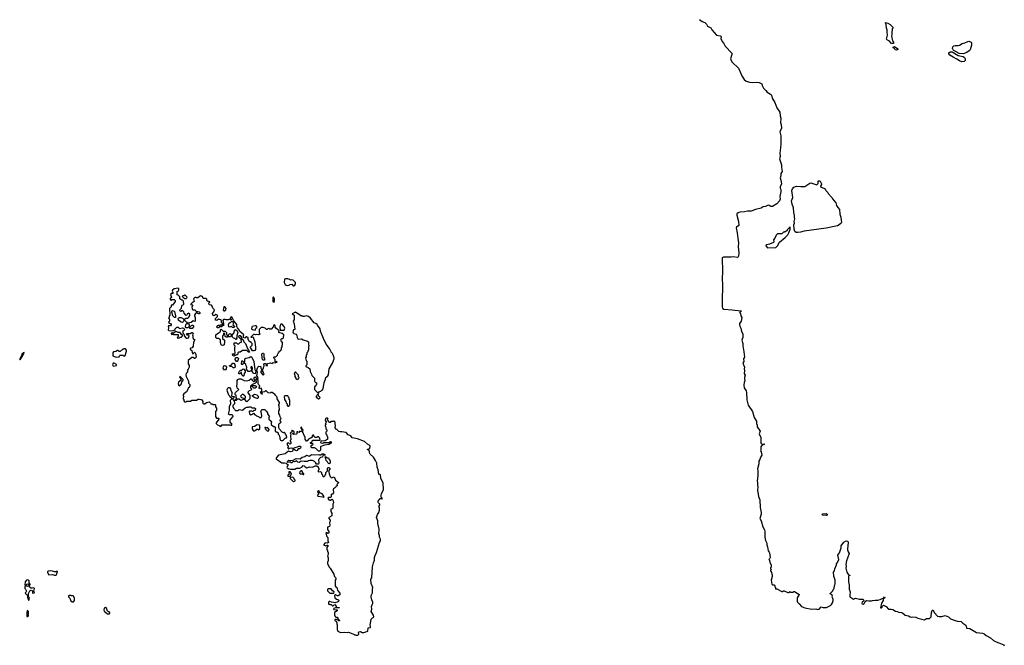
# Model space of a CAD drawing. Extents: x 2789571 to 2951634, y 860514 to 1033803.
# Tile 65 of 102: x 2858318 to 2876337, y 986006 to 997449. Entities that reach past the tile are written whole.
import ezdxf

# ---------------------------------------------------------------- set-up
doc = ezdxf.new("R2010")
doc.units = 0

msp = doc.modelspace()

# ---------------------------------------------------------------- linework, layer by layer
at = {"layer": '0CON05XD'}
for points in [[(2870760, 997455), (2870805, 997419), (2870856, 997396), (2870888, 997365), (2870905, 997330), (2870965, 997300), (2870984, 997264), (2871072, 997165), (2871135, 997154), (2871148, 997145), (2871152, 997135), (2871148, 997105), (2871172, 997052), (2871204, 997014), (2871231, 996965), (2871352, 996835), (2871352, 996815), (2871325, 996735), (2871329, 996715), (2871357, 996675), (2871471, 996561), (2871517, 996467), (2871532, 996422), (2871573, 996353), (2871615, 996322), (2871675, 996306), (2871735, 996299), (2871795, 996306), (2871849, 996299), (2871888, 996285), (2871898, 996275), (2871904, 996245), (2871930, 996195), (2871975, 996157), (2871997, 996125), (2872059, 996089), (2872076, 996066), (2872091, 996015), (2872136, 995935), (2872176, 995835), (2872226, 995755), (2872232, 995692), (2872248, 995645), (2872241, 995565), (2872255, 995530), (2872261, 995465), (2872230, 995400), (2872244, 995325), (2872248, 995175), (2872232, 995052), (2872226, 995015), (2872232, 994945), (2872221, 994905), (2872260, 994795), (2872257, 994745), (2872270, 994675), (2872244, 994635), (2872249, 994595), (2872233, 994557), (2872249, 994515), (2872258, 994445), (2872236, 994395), (2872236, 994366), (2872248, 994345), (2872246, 994305), (2872231, 994215), (2872234, 994165), (2872222, 994135), (2872175, 994082), (2872095, 994031), (2872065, 994032), (2872035, 994052), (2872015, 994057), (2871967, 994033), (2871925, 994025), (2871885, 994001), (2871783, 993977), (2871706, 993945), (2871636, 993944), (2871582, 993932), (2871497, 993927), (2871465, 993914), (2871444, 993896), (2871441, 993875), (2871473, 993755), (2871478, 993685), (2871435, 993655), (2871428, 993635), (2871442, 993588), (2871472, 993365), (2871468, 993295), (2871477, 993185), (2871471, 993125), (2871465, 993109), (2871455, 993101), (2871375, 993109), (2871335, 993103), (2871197, 993103), (2871176, 993094), (2871181, 992835), (2871172, 992715), (2871177, 992595), (2871172, 992298), (2871174, 992195), (2871182, 992172), (2871205, 992152), (2871355, 992144), (2871405, 992134), (2871528, 992125), (2871505, 992100), (2871490, 992095), (2871507, 992077), (2871517, 992035), (2871533, 992005), (2871518, 991935), (2871492, 991895), (2871492, 991875), (2871498, 991845), (2871516, 991806), (2871526, 991746), (2871550, 991705), (2871553, 991635), (2871537, 991605), (2871536, 991585), (2871553, 991525), (2871549, 991485), (2871570, 991375), (2871580, 991275), (2871566, 991245), (2871570, 991195), (2871550, 991165), (2871580, 991095), (2871577, 991065), (2871582, 991032), (2871573, 990975), (2871592, 990945), (2871580, 990905), (2871580, 990875), (2871590, 990845), (2871577, 990813), (2871572, 990765), (2871577, 990715), (2871610, 990660), (2871616, 990626), (2871624, 990494), (2871648, 990398), (2871726, 990285), (2871756, 990175), (2871802, 990105), (2871802, 990065), (2871814, 990035), (2871812, 990002), (2871869, 989925), (2871851, 989875), (2871882, 989805), (2871883, 989705), (2871905, 989680), (2871935, 989693), (2871947, 989685), (2871935, 989674), (2871910, 989680), (2871883, 989635), (2871880, 989575), (2871872, 989565), (2871887, 989547), (2871900, 989485), (2871870, 989435), (2871863, 989405), (2871846, 989374), (2871844, 989325), (2871820, 989235), (2871827, 989195), (2871828, 989105), (2871816, 989015), (2871822, 988975), (2871819, 988935), (2871828, 988905), (2871820, 988845), (2871841, 988725), (2871860, 988665), (2871870, 988525), (2871886, 988435), (2871886, 988404), (2871860, 988325), (2871884, 988285), (2871920, 988175), (2871946, 988116), (2871952, 988095), (2871953, 987985), (2871964, 987924), (2871988, 987875), (2871988, 987845), (2872002, 987805), (2872013, 987733), (2872035, 987710), (2872040, 987695), (2872050, 987615), (2872042, 987588), (2872030, 987575), (2872040, 987565), (2872048, 987518), (2872070, 987475), (2872070, 987435), (2872060, 987425), (2872060, 987405), (2872070, 987395), (2872070, 987385), (2872060, 987375), (2872060, 987365), (2872070, 987355), (2872088, 987295), (2872088, 987265), (2872072, 987195), (2872080, 987125), (2872095, 987110), (2872125, 987110), (2872135, 987100), (2872140, 987075), (2872150, 987065), (2872152, 987042), (2872175, 987040), (2872263, 986993), (2872285, 986990), (2872295, 987000), (2872305, 987000), (2872375, 986970), (2872385, 986970), (2872415, 986990), (2872425, 986980), (2872475, 986980), (2872482, 986988), (2872495, 986990), (2872565, 986950), (2872575, 986950), (2872580, 986935), (2872543, 986875), (2872548, 986855), (2872544, 986815), (2872552, 986795), (2872583, 986765), (2872625, 986716), (2872686, 986694), (2872815, 986670), (2872885, 986676), (2872925, 986662), (2872950, 986670), (2872985, 986710), (2873017, 986697), (2873085, 986700), (2873158, 986735), (2873175, 986752), (2873193, 986785), (2873207, 986825), (2873206, 986844), (2873188, 986895), (2873192, 986905), (2873188, 986925), (2873150, 986945), (2873150, 986955), (2873200, 987005), (2873208, 987032), (2873222, 987048), (2873228, 987102), (2873240, 987125), (2873240, 987195), (2873218, 987268), (2873212, 987345), (2873232, 987368), (2873238, 987405), (2873268, 987475), (2873268, 987495), (2873287, 987523), (2873308, 987575), (2873292, 987655), (2873300, 987675), (2873322, 987698), (2873349, 987791), (2873353, 987827), (2873400, 987895), (2873445, 987918), (2873465, 987910), (2873477, 987897), (2873480, 987865), (2873472, 987845), (2873470, 987755), (2873480, 987715), (2873500, 987685), (2873467, 987597), (2873447, 987553), (2873437, 987485), (2873442, 987445), (2873438, 987415), (2873455, 987342), (2873485, 987298), (2873512, 987292), (2873512, 987285), (2873493, 987277), (2873487, 987265), (2873483, 987165), (2873500, 987105), (2873500, 987035), (2873516, 986985), (2873508, 986925), (2873510, 986895), (2873520, 986885), (2873575, 986850), (2873615, 986867), (2873685, 986848), (2873745, 986850), (2873770, 986825), (2873758, 986812), (2873745, 986810), (2873735, 986800), (2873728, 986775), (2873735, 986762), (2873755, 986760), (2873775, 986770), (2873792, 986808), (2873813, 986827), (2873855, 986818), (2873905, 986818), (2873925, 986827), (2873975, 986833), (2874025, 986830), (2874065, 986843), (2874100, 986865), (2874125, 986870), (2874145, 986890), (2874150, 986875), (2874122, 986848), (2874118, 986825), (2874088, 986775), (2874072, 986692), (2874088, 986692), (2874100, 986705), (2874100, 986715), (2874125, 986738), (2874175, 986717), (2874215, 986670), (2874267, 986667), (2874295, 986658), (2874345, 986628), (2874375, 986627), (2874405, 986613), (2874456, 986606), (2874475, 986599), (2874525, 986560), (2874585, 986547), (2874615, 986527), (2874635, 986523), (2874664, 986526), (2874715, 986520), (2874755, 986501), (2874875, 986470), (2874914, 986496), (2874965, 986494), (2874999, 986525), (2875004, 986606), (2875015, 986640), (2875025, 986650), (2875035, 986650), (2875056, 986606), (2875115, 986540), (2875145, 986532), (2875195, 986532), (2875255, 986549), (2875315, 986527), (2875355, 986492), (2875435, 986462), (2875478, 986448), (2875545, 986443), (2875575, 986410), (2875634, 986375), (2875640, 986365), (2875645, 986320), (2875705, 986313), (2875825, 986240), (2875935, 986229), (2875968, 986215), (2876002, 986185), (2876082, 986145), (2876140, 986095), (2876185, 986067), (2876235, 986053), (2876325, 986012), (2876337, 985995)], [(2874305, 997012), (2874275, 997012), (2874230, 997060), (2874196, 997076), (2874183, 997093), (2874197, 997165), (2874190, 997225), (2874193, 997265), (2874179, 997295), (2874174, 997364), (2874162, 997385), (2874163, 997397), (2874205, 997384), (2874245, 997360), (2874302, 997305), (2874283, 997285), (2874276, 997215), (2874280, 997175), (2874274, 997145), (2874292, 997065), (2874308, 997045), (2874310, 997015), (2874305, 997012)], [(2875585, 996822), (2875511, 996831), (2875413, 996883), (2875399, 996899), (2875388, 996925), (2875397, 996955), (2875410, 996970), (2875435, 996979), (2875495, 996976), (2875515, 996981), (2875565, 997011), (2875615, 997025), (2875667, 997053), (2875685, 997054), (2875728, 997038), (2875739, 997019), (2875738, 996985), (2875710, 996900), (2875692, 996878), (2875650, 996850), (2875585, 996822)], [(2874365, 996893), (2874340, 996895), (2874325, 996920), (2874300, 996935), (2874301, 996949), (2874325, 996958), (2874389, 996919), (2874390, 996905), (2874365, 996893)], [(2875558, 996678), (2875515, 996696), (2875469, 996729), (2875402, 996762), (2875342, 996802), (2875319, 996825), (2875319, 996845), (2875345, 996863), (2875383, 996863), (2875495, 996794), (2875586, 996776), (2875608, 996758), (2875620, 996735), (2875620, 996705), (2875605, 996685), (2875558, 996678)], [(2872555, 993555), (2872529, 993559), (2872506, 993575), (2872488, 993615), (2872482, 993695), (2872494, 993725), (2872493, 993757), (2872504, 993805), (2872496, 993835), (2872497, 993867), (2872485, 993925), (2872479, 994005), (2872453, 994075), (2872445, 994135), (2872465, 994195), (2872449, 994325), (2872462, 994358), (2872487, 994385), (2872536, 994404), (2872615, 994396), (2872685, 994399), (2872775, 994460), (2872795, 994467), (2872905, 994430), (2872930, 994455), (2872928, 994495), (2872935, 994502), (2872955, 994502), (2872967, 994495), (2872990, 994445), (2872990, 994435), (2872973, 994407), (2872975, 994390), (2873045, 994360), (2873065, 994340), (2873070, 994325), (2873105, 994290), (2873115, 994270), (2873145, 994240), (2873150, 994225), (2873185, 994190), (2873195, 994170), (2873255, 994100), (2873263, 994053), (2873275, 994030), (2873293, 994013), (2873322, 993975), (2873326, 993894), (2873345, 993835), (2873354, 993784), (2873355, 993745), (2873349, 993725), (2873316, 993694), (2873285, 993680), (2873075, 993639), (2872675, 993580), (2872605, 993562), (2872555, 993555)], [(2872005, 993278), (2872155, 993280), (2872185, 993312), (2872222, 993378), (2872328, 993465), (2872377, 993515), (2872395, 993550), (2872417, 993615), (2872415, 993660), (2872360, 993605), (2872360, 993595), (2872335, 993570), (2872315, 993570), (2872305, 993560), (2872295, 993560), (2872265, 993530), (2872185, 993530), (2872160, 993505), (2872140, 993455), (2872110, 993425), (2872110, 993415), (2872120, 993405), (2872120, 993385), (2872110, 993375), (2872037, 993343), (2871988, 993332), (2871975, 993320), (2871972, 993315), (2872005, 993278)], [(2863335, 992580), (2863350, 992595), (2863362, 992625), (2863362, 992642), (2863320, 992685), (2863295, 992690), (2863273, 992683), (2863257, 992697), (2863225, 992710), (2863185, 992712), (2863165, 992702), (2863159, 992645), (2863175, 992603), (2863195, 992593), (2863225, 992590), (2863250, 992595), (2863263, 992607), (2863295, 992610), (2863322, 992582), (2863335, 992580)], [(2863125, 989752), (2863148, 989762), (2863182, 989798), (2863198, 989802), (2863208, 989815), (2863200, 989845), (2863180, 989865), (2863178, 989888), (2863165, 989900), (2863152, 989898), (2863145, 989890), (2863124, 989904), (2863071, 989961), (2863058, 989985), (2863058, 990045), (2863068, 990062), (2863100, 990085), (2863098, 990098), (2863080, 990125), (2863098, 990142), (2863100, 990155), (2863090, 990165), (2863080, 990215), (2863060, 990245), (2863062, 990295), (2863070, 990315), (2863068, 990388), (2863060, 990395), (2863060, 990415), (2863070, 990425), (2863070, 990445), (2863030, 990515), (2863030, 990545), (2863010, 990565), (2863008, 990578), (2862978, 990608), (2862962, 990612), (2862935, 990630), (2862915, 990630), (2862905, 990620), (2862863, 990623), (2862828, 990658), (2862815, 990660), (2862795, 990640), (2862752, 990638), (2862750, 990615), (2862760, 990605), (2862755, 990600), (2862742, 990602), (2862738, 990618), (2862720, 990635), (2862748, 990662), (2862750, 990685), (2862740, 990695), (2862738, 990708), (2862715, 990700), (2862703, 990713), (2862710, 990755), (2862690, 990775), (2862683, 990793), (2862680, 990855), (2862672, 990875), (2862680, 990905), (2862660, 990935), (2862670, 991005), (2862665, 991020), (2862650, 991035), (2862674, 991096), (2862695, 991110), (2862728, 991108), (2862730, 991075), (2862738, 991068), (2862742, 991052), (2862752, 991042), (2862765, 991040), (2862770, 991065), (2862780, 991075), (2862783, 991107), (2862790, 991115), (2862787, 991153), (2862795, 991162), (2862815, 991162), (2862830, 991155), (2862830, 991135), (2862820, 991125), (2862845, 991120), (2862850, 991125), (2862840, 991145), (2862858, 991162), (2862905, 991170), (2862935, 991160), (2862955, 991180), (2862995, 991172), (2863005, 991180), (2863028, 991182), (2863015, 991200), (2862992, 991192), (2862990, 991235), (2862972, 991252), (2862970, 991275), (2862975, 991280), (2863008, 991282), (2863038, 991312), (2863040, 991335), (2863050, 991345), (2863052, 991358), (2863068, 991372), (2863072, 991388), (2863088, 991392), (2863110, 991415), (2863108, 991428), (2863100, 991435), (2863120, 991465), (2863120, 991495), (2863130, 991505), (2863130, 991545), (2863100, 991575), (2863098, 991588), (2863090, 991595), (2863112, 991618), (2863135, 991620), (2863148, 991632), (2863150, 991685), (2863122, 991712), (2863060, 991725), (2863060, 991745), (2863068, 991758), (2863004, 991804), (2862990, 991825), (2862990, 991855), (2862978, 991868), (2862962, 991858), (2862958, 991832), (2862922, 991788), (2862898, 991788), (2862875, 991800), (2862860, 991795), (2862845, 991780), (2862835, 991780), (2862810, 991805), (2862775, 991820), (2862735, 991820), (2862700, 991785), (2862698, 991725), (2862710, 991695), (2862705, 991690), (2862685, 991683), (2862655, 991688), (2862635, 991682), (2862615, 991692), (2862598, 991692), (2862550, 991645), (2862555, 991640), (2862568, 991642), (2862575, 991650), (2862590, 991645), (2862620, 991555), (2862630, 991455), (2862630, 991415), (2862619, 991401), (2862605, 991392), (2862575, 991392), (2862540, 991455), (2862542, 991468), (2862572, 991498), (2862572, 991525), (2862556, 991546), (2862525, 991560), (2862513, 991573), (2862498, 991608), (2862490, 991615), (2862500, 991625), (2862498, 991638), (2862482, 991642), (2862475, 991650), (2862455, 991650), (2862448, 991632), (2862437, 991623), (2862414, 991634), (2862412, 991665), (2862420, 991685), (2862348, 991745), (2862332, 991775), (2862302, 991812), (2862290, 991835), (2862290, 991875), (2862239, 991939), (2862208, 992005), (2862188, 992012), (2862178, 991995), (2862178, 991985), (2862192, 991965), (2862185, 991952), (2862155, 991970), (2862135, 991958), (2862095, 991960), (2862075, 991968), (2862050, 991965), (2862038, 991945), (2862040, 991915), (2862050, 991905), (2862050, 991855), (2862045, 991850), (2862030, 991865), (2862030, 991895), (2862012, 991912), (2862010, 991945), (2861995, 991960), (2861955, 991970), (2861925, 991950), (2861902, 991952), (2861900, 991985), (2861938, 992022), (2861940, 992045), (2861905, 992058), (2861875, 992030), (2861852, 992045), (2861843, 992077), (2861870, 992105), (2861880, 992145), (2861853, 992173), (2861842, 992212), (2861828, 992228), (2861793, 992233), (2861782, 992242), (2861780, 992265), (2861798, 992282), (2861798, 992288), (2861775, 992290), (2861768, 992298), (2861755, 992300), (2861740, 992315), (2861740, 992335), (2861725, 992350), (2861675, 992350), (2861660, 992385), (2861625, 992400), (2861575, 992360), (2861555, 992360), (2861545, 992370), (2861522, 992368), (2861500, 992345), (2861510, 992295), (2861472, 992268), (2861450, 992245), (2861452, 992232), (2861465, 992240), (2861480, 992225), (2861478, 992212), (2861470, 992205), (2861472, 992152), (2861485, 992140), (2861525, 992140), (2861540, 992125), (2861545, 992110), (2861575, 992112), (2861600, 992105), (2861612, 992092), (2861612, 992078), (2861605, 992070), (2861595, 992070), (2861545, 992090), (2861532, 992078), (2861518, 992042), (2861510, 992035), (2861520, 992025), (2861530, 991985), (2861530, 991935), (2861525, 991930), (2861495, 991940), (2861455, 991912), (2861395, 991900), (2861385, 991910), (2861375, 991910), (2861340, 991945), (2861340, 991975), (2861355, 991990), (2861395, 991990), (2861420, 992015), (2861422, 992028), (2861430, 992035), (2861430, 992065), (2861405, 992080), (2861398, 992072), (2861382, 992068), (2861378, 992042), (2861365, 992040), (2861325, 992080), (2861320, 992105), (2861298, 992128), (2861265, 992112), (2861250, 992125), (2861252, 992148), (2861280, 992175), (2861282, 992218), (2861292, 992228), (2861308, 992232), (2861320, 992245), (2861318, 992298), (2861295, 992320), (2861285, 992320), (2861250, 992345), (2861248, 992378), (2861218, 992408), (2861200, 992415), (2861200, 992475), (2861218, 992482), (2861222, 992498), (2861230, 992505), (2861230, 992525), (2861215, 992538), (2861142, 992528), (2861115, 992500), (2861110, 992485), (2861113, 992473), (2861130, 992455), (2861115, 992440), (2861092, 992438), (2861080, 992425), (2861090, 992385), (2861100, 992375), (2861088, 992362), (2861070, 992355), (2861070, 992335), (2861085, 992320), (2861095, 992320), (2861105, 992330), (2861142, 992332), (2861160, 992315), (2861160, 992295), (2861115, 992230), (2861092, 992228), (2861090, 992195), (2861060, 992165), (2861068, 992045), (2861050, 992025), (2861050, 992005), (2861040, 991995), (2861060, 991965), (2861060, 991935), (2861040, 991915), (2861055, 991900), (2861088, 991888), (2861090, 991865), (2861075, 991850), (2861043, 991847), (2861032, 991838), (2861038, 991815), (2861033, 991775), (2861045, 991762), (2861125, 991760), (2861132, 991768), (2861145, 991770), (2861160, 991785), (2861160, 991795), (2861195, 991828), (2861217, 991827), (2861245, 991800), (2861295, 991810), (2861317, 991807), (2861340, 991785), (2861315, 991760), (2861300, 991755), (2861308, 991708), (2861328, 991688), (2861330, 991665), (2861362, 991622), (2861385, 991622), (2861405, 991632), (2861420, 991665), (2861407, 991677), (2861385, 991680), (2861372, 991692), (2861382, 991708), (2861435, 991710), (2861465, 991728), (2861475, 991728), (2861490, 991715), (2861480, 991685), (2861487, 991665), (2861484, 991634), (2861490, 991615), (2861520, 991595), (2861497, 991553), (2861492, 991475), (2861475, 991450), (2861445, 991440), (2861440, 991425), (2861467, 991397), (2861473, 991363), (2861485, 991340), (2861498, 991342), (2861502, 991358), (2861515, 991370), (2861528, 991358), (2861540, 991325), (2861540, 991305), (2861550, 991295), (2861550, 991275), (2861525, 991250), (2861515, 991250), (2861492, 991272), (2861468, 991272), (2861400, 991215), (2861400, 991155), (2861420, 991125)], [(2861365, 992350), (2861378, 992362), (2861380, 992375), (2861345, 992410), (2861335, 992410), (2861325, 992400), (2861305, 992400), (2861290, 992385), (2861315, 992360), (2861325, 992360), (2861335, 992350), (2861365, 992350)], [(2862965, 992280), (2862978, 992295), (2862978, 992345), (2862965, 992380), (2862952, 992365), (2862950, 992315), (2862953, 992293), (2862965, 992280)], [(2862065, 992122), (2862090, 992145), (2862098, 992165), (2862070, 992195), (2862055, 992200), (2862042, 992135), (2862053, 992123), (2862065, 992122)], [(2861165, 992000), (2861152, 992002), (2861120, 992035), (2861110, 992085), (2861100, 992095), (2861100, 992115), (2861115, 992130), (2861145, 992120), (2861152, 992112), (2861160, 992055), (2861170, 992045), (2861170, 992005), (2861165, 992000)], [(2861295, 991912), (2861260, 991925), (2861222, 991952), (2861220, 991985), (2861230, 991995), (2861245, 992002), (2861275, 992002), (2861318, 991978), (2861320, 991945), (2861310, 991925), (2861295, 991912)], [(2863785, 990620), (2863802, 990648), (2863828, 990652), (2863842, 990668), (2863855, 990670), (2863872, 990695), (2863890, 990815), (2863917, 990875), (2863918, 990905), (2863955, 990938), (2863966, 990955), (2863982, 991065), (2864042, 991168), (2864070, 991245), (2864070, 991265), (2864052, 991322), (2864040, 991345), (2864020, 991365), (2864020, 991375), (2864010, 991385), (2863988, 991435), (2863928, 991515), (2863876, 991616), (2863824, 991755), (2863816, 991796), (2863765, 991860), (2863760, 991875), (2863740, 991895), (2863704, 991904), (2863639, 991989), (2863605, 992018), (2863565, 992032), (2863525, 992020), (2863495, 992020), (2863485, 992030), (2863463, 992033), (2863415, 992070), (2863405, 992070), (2863365, 992097), (2863350, 992095), (2863302, 992068), (2863340, 992045), (2863342, 991968), (2863320, 991935), (2863338, 991885), (2863350, 991785), (2863330, 991775), (2863321, 991759), (2863318, 991728), (2863335, 991708), (2863377, 991695), (2863389, 991675), (2863393, 991635), (2863405, 991612), (2863415, 991608), (2863475, 991612), (2863505, 991592), (2863585, 991570), (2863600, 991555), (2863600, 991505), (2863610, 991495), (2863610, 991475), (2863600, 991465), (2863600, 991405), (2863590, 991395), (2863588, 991372), (2863570, 991355), (2863570, 991325), (2863560, 991315), (2863560, 991285), (2863550, 991265), (2863563, 991213), (2863570, 991205), (2863570, 991135), (2863553, 991117), (2863552, 991105), (2863595, 991088), (2863625, 991060), (2863633, 991015), (2863650, 990975), (2863660, 990965), (2863663, 990943), (2863710, 990895), (2863710, 990845), (2863725, 990820), (2863750, 990805), (2863750, 990775), (2863742, 990768), (2863738, 990752), (2863710, 990735), (2863710, 990685), (2863772, 990622), (2863785, 990620)], [(2861395, 991810), (2861362, 991812), (2861353, 991833), (2861358, 991872), (2861375, 991890), (2861408, 991888), (2861420, 991865), (2861420, 991835), (2861395, 991810)], [(2861475, 991800), (2861432, 991802), (2861430, 991835), (2861475, 991862), (2861492, 991862), (2861499, 991849), (2861499, 991831), (2861475, 991800)], [(2862035, 991492), (2862013, 991493), (2862003, 991503), (2861992, 991545), (2861990, 991595), (2861955, 991620), (2861925, 991620), (2861910, 991635), (2861910, 991685), (2861935, 991710), (2861947, 991713), (2861965, 991730), (2861975, 991730), (2861990, 991745), (2861990, 991775), (2862005, 991790), (2862042, 991752), (2862075, 991750), (2862088, 991738), (2862100, 991725), (2862100, 991695), (2862122, 991662), (2862138, 991662), (2862140, 991685), (2862165, 991708), (2862190, 991695), (2862190, 991675), (2862175, 991650), (2862125, 991650), (2862115, 991640), (2862095, 991640), (2862080, 991655), (2862070, 991705), (2862055, 991720), (2862045, 991710), (2862040, 991675), (2862030, 991665), (2862030, 991615), (2862067, 991587), (2862068, 991555), (2862060, 991505), (2862035, 991492)], [(2861955, 991810), (2861935, 991810), (2861928, 991825), (2861938, 991855), (2861955, 991862), (2861985, 991860), (2861995, 991870), (2862018, 991868), (2862018, 991832), (2861995, 991830), (2861988, 991838), (2861975, 991840), (2861955, 991810)], [(2862215, 991818), (2862204, 991824), (2862195, 991840), (2862155, 991828), (2862144, 991834), (2862140, 991865), (2862155, 991910), (2862175, 991912), (2862198, 991932), (2862215, 991930), (2862229, 991895), (2862220, 991865), (2862247, 991845), (2862246, 991834), (2862235, 991822), (2862215, 991818)], [(2862285, 991600), (2862272, 991602), (2862255, 991620), (2862232, 991622), (2862213, 991643), (2862200, 991675), (2862235, 991718), (2862255, 991780), (2862275, 991777), (2862300, 991760), (2862309, 991735), (2862290, 991665), (2862290, 991635), (2862280, 991625), (2862290, 991615), (2862285, 991600)], [(2862625, 991770), (2862642, 991808), (2862658, 991822), (2862660, 991835), (2862645, 991848), (2862625, 991850), (2862570, 991835), (2862563, 991827), (2862560, 991795), (2862575, 991780), (2862625, 991770)], [(2863155, 991770), (2863168, 991805), (2863160, 991835), (2863118, 991878), (2863095, 991880), (2863082, 991855), (2863078, 991825), (2863082, 991772), (2863155, 991770)], [(2861215, 991620), (2861225, 991630), (2861245, 991630), (2861255, 991640), (2861280, 991645), (2861300, 991665), (2861298, 991678), (2861270, 991695), (2861255, 991730), (2861215, 991728), (2861195, 991740), (2861175, 991743), (2861125, 991710), (2861115, 991720), (2861090, 991715), (2861095, 991690), (2861105, 991700), (2861125, 991700), (2861135, 991690), (2861155, 991688), (2861215, 991690), (2861220, 991685), (2861220, 991655), (2861200, 991635), (2861215, 991620)], [(2862235, 991292), (2862220, 991305), (2862210, 991335), (2862235, 991340), (2862245, 991330), (2862255, 991330), (2862262, 991355), (2862252, 991405), (2862252, 991445), (2862260, 991475), (2862243, 991493), (2862240, 991535), (2862245, 991540), (2862285, 991540), (2862305, 991520), (2862325, 991520), (2862353, 991547), (2862378, 991552), (2862368, 991608), (2862350, 991615), (2862330, 991645), (2862335, 991670), (2862355, 991670), (2862377, 991637), (2862382, 991612), (2862405, 991592), (2862422, 991555), (2862447, 991527), (2862477, 991467), (2862498, 991408), (2862518, 991385), (2862522, 991368), (2862502, 991365), (2862475, 991398), (2862395, 991398), (2862355, 991370), (2862323, 991367), (2862310, 991355), (2862307, 991333), (2862298, 991322), (2862285, 991320), (2862235, 991292)], [(2860085, 991278), (2860135, 991280), (2860142, 991298), (2860155, 991310), (2860205, 991310), (2860215, 991300), (2860245, 991300), (2860250, 991305), (2860272, 991385), (2860272, 991402), (2860255, 991430), (2860225, 991430), (2860215, 991420), (2860205, 991420), (2860188, 991402), (2860172, 991398), (2860155, 991380), (2860135, 991380), (2860118, 991398), (2860105, 991400), (2860075, 991382), (2860033, 991377), (2860020, 991355), (2860022, 991302), (2860033, 991293), (2860085, 991278)], [(2858325, 991228), (2858375, 991304), (2858400, 991360), (2858385, 991357), (2858355, 991332), (2858348, 991302), (2858320, 991245), (2858318, 991235), (2858325, 991228)], [(2862295, 991200), (2862285, 991200), (2862270, 991215), (2862262, 991235), (2862268, 991262), (2862278, 991272), (2862302, 991272), (2862320, 991255), (2862307, 991213), (2862295, 991200)], [(2862625, 990970), (2862600, 990975), (2862570, 991015), (2862578, 991075), (2862570, 991095), (2862555, 991110), (2862550, 991085), (2862560, 991055), (2862558, 991032), (2862526, 991014), (2862500, 991015), (2862468, 991058), (2862472, 991085), (2862470, 991105), (2862460, 991115), (2862458, 991148), (2862445, 991160), (2862415, 991160), (2862398, 991142), (2862385, 991140), (2862370, 991155), (2862380, 991175), (2862382, 991208), (2862398, 991208), (2862415, 991190), (2862435, 991190), (2862440, 991195), (2862440, 991245), (2862455, 991260), (2862515, 991273), (2862545, 991288), (2862565, 991277), (2862600, 991195), (2862623, 991043), (2862640, 991025), (2862625, 990970)], [(2862795, 991220), (2862775, 991220), (2862760, 991235), (2862752, 991265), (2862748, 991335), (2862765, 991350), (2862777, 991347), (2862788, 991335), (2862788, 991268), (2862800, 991255), (2862800, 991225), (2862795, 991220)], [(2860035, 991112), (2860088, 991122), (2860090, 991145), (2860047, 991167), (2860030, 991165), (2860018, 991135), (2860020, 991125), (2860035, 991112)], [(2861420, 991125), (2861420, 991095), (2861402, 991055), (2861380, 991025), (2861387, 991017), (2861387, 991003), (2861362, 990978), (2861360, 990955), (2861367, 990925), (2861407, 990837), (2861408, 990798), (2861430, 990775), (2861432, 990755), (2861416, 990724), (2861402, 990715), (2861392, 990685), (2861368, 990645), (2861324, 990606), (2861310, 990585), (2861310, 990565), (2861320, 990555), (2861318, 990542), (2861310, 990535), (2861310, 990515), (2861320, 990505), (2861320, 990475), (2861335, 990460), (2861365, 990460), (2861375, 990470), (2861445, 990470), (2861465, 990488), (2861555, 990490), (2861585, 990508), (2861603, 990507), (2861635, 990502), (2861653, 990493), (2861670, 990465), (2861670, 990445), (2861660, 990435), (2861685, 990420), (2861708, 990422), (2861735, 990450), (2861785, 990458), (2861810, 990435), (2861815, 990420), (2861845, 990420), (2861855, 990410), (2861895, 990410), (2861900, 990405), (2861900, 990365), (2861920, 990345), (2861920, 990305), (2861900, 990285), (2861903, 990193), (2861922, 990162), (2861955, 990160), (2861960, 990155), (2861960, 990145), (2861912, 990075), (2861913, 990063), (2861935, 990040), (2861968, 990028), (2861985, 990010), (2862008, 990012), (2862000, 990025), (2862015, 990040), (2862165, 990040), (2862175, 990030), (2862200, 990035), (2862200, 990065), (2862182, 990072), (2862170, 990085), (2862170, 990125), (2862185, 990150), (2862220, 990185), (2862222, 990202), (2862205, 990220), (2862155, 990220), (2862140, 990235), (2862160, 990305), (2862157, 990383), (2862182, 990425), (2862178, 990492), (2862198, 990512), (2862200, 990525), (2862185, 990530), (2862170, 990545), (2862168, 990558), (2862142, 990582), (2862121, 990651), (2862117, 990685), (2862131, 990719), (2862159, 990719), (2862178, 990695), (2862182, 990665), (2862203, 990625), (2862201, 990615), (2862192, 990572), (2862205, 990560), (2862235, 990560), (2862240, 990555), (2862238, 990532), (2862220, 990515), (2862220, 990505), (2862232, 990492), (2862245, 990490), (2862252, 990498), (2862268, 990502), (2862290, 990525), (2862280, 990535), (2862280, 990575), (2862262, 990592), (2862260, 990615), (2862265, 990630), (2862330, 990685), (2862318, 990698), (2862302, 990702), (2862300, 990725), (2862290, 990735), (2862293, 990767), (2862300, 990775), (2862298, 990852), (2862310, 990865), (2862335, 990878), (2862365, 990882), (2862425, 990850), (2862475, 990842), (2862517, 990853), (2862545, 990880), (2862555, 990880), (2862575, 990850), (2862595, 990830), (2862605, 990830), (2862620, 990845), (2862620, 990855), (2862608, 990868), (2862610, 990905), (2862625, 990918), (2862636, 990916), (2862648, 990895), (2862648, 990875), (2862630, 990855), (2862648, 990835), (2862647, 990813), (2862632, 990808), (2862618, 990792), (2862602, 990788), (2862595, 990780), (2862572, 990778), (2862542, 990748), (2862540, 990715), (2862558, 990698), (2862560, 990685), (2862547, 990673), (2862515, 990660), (2862490, 990635), (2862490, 990625), (2862520, 990595), (2862527, 990577), (2862530, 990515), (2862475, 990460), (2862435, 990500), (2862415, 990500), (2862365, 990482), (2862335, 990510), (2862305, 990510), (2862278, 990482), (2862242, 990478), (2862240, 990465), (2862250, 990455), (2862250, 990425), (2862220, 990395), (2862218, 990375), (2862233, 990343), (2862250, 990325), (2862252, 990312), (2862265, 990300), (2862315, 990300), (2862335, 990320), (2862395, 990310), (2862445, 990350), (2862475, 990360), (2862505, 990360), (2862515, 990370), (2862545, 990370), (2862565, 990350), (2862615, 990350), (2862630, 990335), (2862628, 990302), (2862605, 990300), (2862585, 990280), (2862575, 990280), (2862565, 990290), (2862525, 990290), (2862520, 990285), (2862522, 990242), (2862545, 990220), (2862555, 990220), (2862562, 990228), (2862578, 990232), (2862595, 990250), (2862622, 990222), (2862635, 990220), (2862650, 990205), (2862685, 990190), (2862705, 990170), (2862738, 990172), (2862748, 990195), (2862742, 990255), (2862730, 990275), (2862740, 990305), (2862755, 990320), (2862808, 990318), (2862818, 990308), (2862822, 990292), (2862838, 990288), (2862842, 990272), (2862850, 990265), (2862852, 990242), (2862890, 990185), (2862880, 990175), (2862880, 990145), (2862920, 990105), (2862922, 990092), (2862930, 990085), (2862920, 990075), (2862922, 990042), (2862965, 990010), (2862978, 990008), (2862998, 989988), (2862990, 989975), (2862990, 989925), (2863003, 989913), (2863025, 989910), (2863045, 989890), (2863050, 989865), (2863065, 989850), (2863070, 989825), (2863080, 989815), (2863078, 989785), (2863091, 989761), (2863105, 989752), (2863125, 989752)], [(2862065, 991040), (2862044, 991074), (2862045, 991100), (2862054, 991116), (2862065, 991122), (2862086, 991116), (2862100, 991095), (2862098, 991065), (2862085, 991042), (2862065, 991040)], [(2862245, 991080), (2862225, 991080), (2862205, 991100), (2862163, 991103), (2862160, 991125), (2862188, 991132), (2862220, 991165), (2862237, 991167), (2862252, 991145), (2862253, 991123), (2862260, 991115), (2862260, 991095), (2862245, 991080)], [(2862415, 990930), (2862405, 990930), (2862380, 990955), (2862378, 990998), (2862362, 990998), (2862358, 990982), (2862345, 990972), (2862333, 990973), (2862320, 990985), (2862345, 991030), (2862358, 991032), (2862365, 991040), (2862385, 991040), (2862405, 991060), (2862418, 991058), (2862442, 991025), (2862442, 991005), (2862423, 990977), (2862420, 990935), (2862415, 990930)], [(2861235, 990750), (2861272, 990785), (2861290, 990835), (2861306, 990844), (2861310, 990855), (2861310, 990865), (2861255, 990920), (2861240, 990915), (2861248, 990908), (2861270, 990855), (2861225, 990820), (2861218, 990795), (2861223, 990763), (2861235, 990750)], [(2862775, 990950), (2862790, 990965), (2862787, 990977), (2862780, 990985), (2862780, 991005), (2862755, 991030), (2862748, 991022), (2862732, 991018), (2862730, 990995), (2862775, 990950)], [(2863395, 990870), (2863402, 990878), (2863418, 990882), (2863428, 990892), (2863430, 990905), (2863420, 990915), (2863418, 990948), (2863382, 990982), (2863378, 990998), (2863365, 991010), (2863352, 990998), (2863340, 990965), (2863350, 990955), (2863353, 990923), (2863370, 990895), (2863370, 990885), (2863382, 990872), (2863395, 990870)], [(2862602, 990712), (2862572, 990742), (2862572, 990758), (2862625, 990760), (2862632, 990752), (2862645, 990750), (2862650, 990735), (2862645, 990720), (2862625, 990712), (2862602, 990712)], [(2862435, 990520), (2862450, 990535), (2862450, 990555), (2862430, 990575), (2862392, 990598), (2862360, 990565), (2862362, 990552), (2862375, 990540), (2862435, 990520)], [(2862665, 990520), (2862609, 990539), (2862581, 990561), (2862578, 990575), (2862615, 990598), (2862658, 990588), (2862679, 990565), (2862683, 990535), (2862675, 990522), (2862665, 990520)], [(2863245, 990380), (2863260, 990405), (2863262, 990435), (2863260, 990495), (2863250, 990505), (2863250, 990535), (2863232, 990552), (2863225, 990570), (2863175, 990570), (2863160, 990555), (2863164, 990504), (2863187, 990467), (2863193, 990443), (2863210, 990425), (2863212, 990392), (2863225, 990380), (2863245, 990380)], [(2863783, 990513), (2863795, 990513), (2863818, 990525), (2863810, 990545), (2863790, 990565), (2863788, 990588), (2863775, 990600), (2863762, 990588), (2863758, 990572), (2863740, 990545), (2863758, 990538), (2863783, 990513)], [(2864505, 986190), (2864522, 986208), (2864518, 986245), (2864528, 986255), (2864555, 986256), (2864585, 986240), (2864615, 986238), (2864690, 986265), (2864692, 986328), (2864735, 986330), (2864740, 986335), (2864730, 986395), (2864737, 986403), (2864752, 986485), (2864775, 986510), (2864788, 986512), (2864800, 986525), (2864790, 986555), (2864747, 986625), (2864762, 986665), (2864758, 986715), (2864780, 986775), (2864780, 986795), (2864762, 986835), (2864752, 986895), (2864752, 986915), (2864772, 986968), (2864772, 987035), (2864780, 987065), (2864748, 987135), (2864742, 987215), (2864762, 987238), (2864777, 987443), (2864792, 987515), (2864812, 987565), (2864813, 987615), (2864821, 987649), (2864848, 987705), (2864903, 987885), (2864923, 987917), (2864922, 987945), (2864903, 987983), (2864902, 988015), (2864888, 988045), (2864888, 988072), (2864898, 988095), (2864897, 988133), (2864872, 988235), (2864872, 988282), (2864848, 988345), (2864863, 988397), (2864888, 988435), (2864900, 988475), (2864900, 988525), (2864892, 988545), (2864910, 988575), (2864910, 988585), (2864885, 988610), (2864878, 988625), (2864878, 988645), (2864915, 988690), (2864935, 988690), (2864945, 988680), (2864950, 988685), (2864948, 988698), (2864930, 988715), (2864930, 988745), (2864940, 988785), (2864973, 988847), (2864970, 988975), (2864926, 989055), (2864922, 989122), (2864905, 989140), (2864893, 989133), (2864877, 989215), (2864860, 989265), (2864851, 989335), (2864831, 989385), (2864790, 989445), (2864732, 989505), (2864718, 989528), (2864717, 989555), (2864708, 989568), (2864680, 989585), (2864680, 989595), (2864705, 989600), (2864727, 989613), (2864732, 989645), (2864725, 989660), (2864684, 989684), (2864630, 989735), (2864498, 989785), (2864405, 989799), (2864375, 989836), (2864326, 989856), (2864295, 989901), (2864247, 989903), (2864215, 989912), (2864185, 989908), (2864160, 989915), (2864130, 989945), (2864130, 989955), (2864112, 989962), (2864090, 989985), (2864090, 990005), (2864100, 990015), (2864100, 990035), (2864090, 990045), (2864090, 990085), (2864065, 990110), (2864055, 990100), (2864012, 990098), (2863998, 990082), (2863982, 990082), (2863950, 990135), (2863960, 990145), (2863948, 990158), (2863925, 990160), (2863912, 990148), (2863910, 990115), (2863930, 990085), (2863910, 990065), (2863920, 990055), (2863918, 990042), (2863910, 990035), (2863910, 990015), (2863920, 990005), (2863920, 989965), (2863940, 989945), (2863938, 989922), (2863920, 989905), (2863920, 989875), (2863940, 989855), (2863940, 989835), (2863950, 989825), (2863950, 989795), (2863958, 989785), (2863945, 989770), (2863905, 989748), (2863832, 989738), (2863820, 989715), (2863828, 989708), (2863865, 989706), (2863886, 989714), (2863975, 989718), (2864005, 989734), (2864015, 989728), (2864016, 989715), (2864005, 989700), (2863972, 989678), (2863895, 989669), (2863830, 989645), (2863820, 989635), (2863822, 989578), (2863805, 989560), (2863785, 989560), (2863740, 989605), (2863715, 989618), (2863661, 989621), (2863648, 989645), (2863664, 989666), (2863690, 989685), (2863675, 989700), (2863645, 989700), (2863640, 989705), (2863640, 989715), (2863658, 989722), (2863667, 989733), (2863675, 989760), (2863815, 989760), (2863810, 989795), (2863785, 989820), (2863765, 989820), (2863755, 989810), (2863725, 989810), (2863702, 989832), (2863698, 989848), (2863685, 989850), (2863670, 989835), (2863668, 989812), (2863648, 989792), (2863625, 989790), (2863600, 989775), (2863585, 989750), (2863575, 989740), (2863565, 989740), (2863542, 989775), (2863542, 989812), (2863518, 989855), (2863510, 989885), (2863500, 989895), (2863500, 989925), (2863508, 989935), (2863500, 989955), (2863482, 989972), (2863475, 990000), (2863462, 989988), (2863460, 989975), (2863480, 989955), (2863478, 989922), (2863465, 989910), (2863458, 989918), (2863445, 989920), (2863425, 989900), (2863412, 989902), (2863405, 989910), (2863392, 989908), (2863390, 989875), (2863385, 989870), (2863335, 989860), (2863328, 989868), (2863312, 989872), (2863315, 989880), (2863340, 989885), (2863338, 989908), (2863315, 989930), (2863305, 989940), (2863300, 989935), (2863298, 989902), (2863282, 989898), (2863270, 989885), (2863280, 989875), (2863272, 989835), (2863278, 989765), (2863270, 989755), (2863270, 989735), (2863282, 989725), (2863282, 989698), (2863265, 989688), (2863255, 989690), (2863235, 989710), (2863210, 989705), (2863210, 989675), (2863230, 989655), (2863230, 989635), (2863220, 989625), (2863228, 989618), (2863230, 989605), (2863235, 989600), (2863245, 989602), (2863258, 989612), (2863285, 989620), (2863319, 989609), (2863323, 989595), (2863313, 989557), (2863302, 989548), (2863265, 989542), (2863235, 989558), (2863175, 989506), (2863055, 989482), (2863015, 989440), (2863010, 989425), (2863014, 989414), (2863115, 989342), (2863165, 989346), (2863197, 989337), (2863204, 989324), (2863230, 989305), (2863208, 989265), (2863213, 989255), (2863245, 989236), (2863275, 989228), (2863355, 989228), (2863385, 989247), (2863442, 989248), (2863485, 989272), (2863505, 989292), (2863525, 989290), (2863542, 989272), (2863575, 989252), (2863630, 989270), (2863675, 989266), (2863725, 989288), (2863755, 989290), (2863778, 989268), (2863780, 989255), (2863790, 989245), (2863790, 989215), (2863780, 989205), (2863782, 989182), (2863820, 989185), (2863840, 989165), (2863843, 989143), (2863860, 989125), (2863860, 989105), (2863875, 989090), (2863888, 989092), (2863910, 989115), (2863910, 989125), (2863920, 989135), (2863920, 989165), (2863950, 989195), (2863950, 989245), (2863965, 989258), (2863977, 989257), (2863992, 989245), (2863992, 989225), (2863970, 989195), (2863977, 989187), (2863982, 989145), (2864000, 989095), (2864025, 989070), (2864075, 989090), (2864100, 989025), (2864150, 988985), (2864150, 988975), (2864120, 988945), (2864128, 988938), (2864130, 988925), (2864112, 988918), (2864095, 988890), (2864061, 988869), (2864052, 988855), (2864060, 988795), (2864038, 988762), (2864020, 988770), (2864018, 988722), (2864005, 988710), (2863968, 988712), (2863958, 988695), (2863975, 988668), (2863995, 988660), (2864005, 988660), (2864032, 988678), (2864040, 988675), (2864057, 988647), (2864060, 988615), (2864047, 988585), (2864050, 988515), (2864035, 988500), (2864010, 988495), (2864013, 988455), (2864032, 988422), (2864030, 988375), (2863985, 988352), (2863972, 988335), (2863973, 988323), (2863998, 988295), (2863997, 988275), (2863988, 988255), (2863992, 988205), (2863985, 988182), (2863950, 988165), (2863953, 988123), (2863976, 988086), (2863976, 988064), (2863967, 988053), (2863955, 988052), (2863935, 988070), (2863922, 988055), (2863940, 987995), (2863957, 987975), (2863957, 987917), (2863967, 987885), (2863953, 987877), (2863908, 987882), (2863880, 987845), (2863918, 987828), (2863945, 987838), (2863957, 987835), (2863955, 987820), (2863940, 987795), (2863940, 987755), (2863950, 987745), (2863950, 987725), (2863963, 987695), (2863963, 987675), (2863950, 987645), (2863962, 987605), (2863960, 987545), (2863950, 987535), (2863950, 987505), (2863982, 987435), (2863998, 987418), (2864065, 987310), (2864080, 987265), (2864100, 987245), (2864102, 987232), (2864110, 987225), (2864090, 987195), (2864092, 987095), (2864104, 987074), (2864120, 987065), (2864133, 987013), (2864172, 986965), (2864180, 986945), (2864166, 986924), (2864147, 986913), (2864133, 986913), (2864095, 986930), (2864080, 986915), (2864087, 986877), (2864113, 986853), (2864152, 986835), (2864158, 986825), (2864153, 986807), (2864127, 986793), (2864105, 986790), (2864095, 986780), (2864023, 986793), (2863995, 986808), (2863983, 986807), (2863970, 986795), (2863970, 986765), (2863975, 986760), (2863985, 986760), (2863995, 986750), (2864015, 986750), (2864045, 986730), (2864055, 986730), (2864072, 986748), (2864085, 986750), (2864110, 986725), (2864112, 986712), (2864122, 986702), (2864170, 986695), (2864165, 986690), (2864098, 986692), (2864065, 986678), (2864060, 986665), (2864068, 986658), (2864130, 986655), (2864128, 986635), (2864080, 986605), (2864080, 986565), (2864092, 986532), (2864105, 986520), (2864125, 986520), (2864140, 986505), (2864142, 986492), (2864170, 986465), (2864165, 986450), (2864148, 986468), (2864125, 986470), (2864115, 986480), (2864085, 986480), (2864082, 986475), (2864085, 986460), (2864108, 986448), (2864120, 986415), (2864120, 986395), (2864130, 986385), (2864128, 986295), (2864138, 986265), (2864175, 986244), (2864195, 986240), (2864265, 986248), (2864315, 986242), (2864335, 986247), (2864413, 986213), (2864435, 986210), (2864445, 986200), (2864465, 986200), (2864475, 986190), (2864505, 986190)], [(2862595, 989928), (2862615, 989930), (2862635, 989940), (2862655, 989960), (2862675, 989960), (2862685, 989950), (2862710, 989965), (2862713, 990013), (2862705, 990030), (2862665, 990038), (2862615, 990007), (2862578, 990002), (2862570, 989995), (2862572, 989965), (2862588, 989935), (2862595, 989928)], [(2862875, 989930), (2862882, 989955), (2862860, 989985), (2862845, 989988), (2862825, 989980), (2862815, 989990), (2862802, 989988), (2862810, 989965), (2862845, 989930), (2862875, 989930)], [(2863385, 989566), (2863365, 989568), (2863330, 989595), (2863331, 989609), (2863356, 989624), (2863404, 989636), (2863425, 989651), (2863455, 989648), (2863460, 989635), (2863456, 989614), (2863440, 989600), (2863415, 989598), (2863395, 989571), (2863385, 989566)], [(2863785, 989320), (2863752, 989322), (2863740, 989335), (2863740, 989345), (2863715, 989370), (2863675, 989387), (2863625, 989388), (2863595, 989380), (2863585, 989370), (2863525, 989367), (2863468, 989372), (2863435, 989348), (2863405, 989358), (2863385, 989382), (2863346, 989364), (2863325, 989370), (2863295, 989344), (2863284, 989344), (2863265, 989360), (2863231, 989351), (2863218, 989358), (2863217, 989365), (2863225, 989382), (2863245, 989393), (2863275, 989388), (2863325, 989390), (2863375, 989420), (2863452, 989418), (2863490, 989445), (2863535, 989460), (2863568, 989482), (2863615, 989468), (2863625, 989470), (2863655, 989498), (2863705, 989493), (2863795, 989498), (2863805, 989490), (2863825, 989490), (2863853, 989507), (2863875, 989508), (2863900, 989495), (2863907, 989483), (2863865, 989480), (2863860, 989455), (2863850, 989445), (2863825, 989440), (2863798, 989415), (2863788, 989395), (2863792, 989345), (2863785, 989320)], [(2863975, 989328), (2863962, 989335), (2863950, 989365), (2863928, 989388), (2863922, 989422), (2863910, 989435), (2863912, 989458), (2863948, 989438), (2863970, 989435), (2863980, 989405), (2864002, 989382), (2864002, 989348), (2863995, 989332), (2863975, 989328)], [(2863265, 989100), (2863278, 989112), (2863280, 989125), (2863290, 989135), (2863288, 989155), (2863265, 989178), (2863243, 989177), (2863240, 989155), (2863250, 989145), (2863250, 989135), (2863238, 989122), (2863220, 989115), (2863235, 989100), (2863265, 989100)], [(2863335, 989000), (2863360, 989015), (2863358, 989028), (2863342, 989042), (2863340, 989055), (2863315, 989080), (2863272, 989078), (2863262, 989062), (2863322, 989002), (2863335, 989000)], [(2863515, 989130), (2863520, 989145), (2863502, 989152), (2863500, 989165), (2863478, 989198), (2863462, 989198), (2863442, 989178), (2863440, 989155), (2863455, 989140), (2863495, 989140), (2863505, 989130), (2863515, 989130)], [(2863875, 988710), (2863888, 988725), (2863872, 988755), (2863855, 988778), (2863812, 988792), (2863797, 988827), (2863785, 988840), (2863773, 988827), (2863770, 988805), (2863790, 988775), (2863770, 988755), (2863772, 988732), (2863865, 988720), (2863875, 988710)], [(2873085, 988381), (2873015, 988388), (2873002, 988395), (2873015, 988408), (2873076, 988416), (2873097, 988405), (2873094, 988386), (2873085, 988381)], [(2858985, 987292), (2859000, 987315), (2859010, 987355), (2859005, 987360), (2858982, 987348), (2858955, 987348), (2858920, 987365), (2858885, 987371), (2858838, 987362), (2858828, 987352), (2858828, 987335), (2858853, 987293), (2858915, 987302), (2858955, 987292), (2858985, 987292)], [(2858485, 986830), (2858490, 986835), (2858490, 986865), (2858500, 986875), (2858480, 986895), (2858480, 986955), (2858505, 987000), (2858525, 987012), (2858550, 987005), (2858552, 986962), (2858580, 986965), (2858590, 986975), (2858578, 986995), (2858588, 987045), (2858575, 987060), (2858545, 987050), (2858523, 987053), (2858502, 987072), (2858500, 987105), (2858510, 987115), (2858510, 987125), (2858488, 987148), (2858490, 987185), (2858478, 987198), (2858455, 987202), (2858444, 987196), (2858420, 987165), (2858410, 987105), (2858425, 987100), (2858450, 987125), (2858465, 987128), (2858488, 987108), (2858490, 987095), (2858475, 987080), (2858455, 987090), (2858422, 987088), (2858410, 987075), (2858410, 987045), (2858425, 987030), (2858440, 986995), (2858437, 986983), (2858420, 986965), (2858423, 986953), (2858458, 986918), (2858460, 986875), (2858470, 986865), (2858470, 986835), (2858485, 986830)], [(2859305, 986800), (2859320, 986825), (2859320, 986875), (2859310, 986885), (2859308, 986898), (2859295, 986910), (2859265, 986910), (2859255, 986920), (2859222, 986918), (2859212, 986908), (2859210, 986895), (2859235, 986870), (2859255, 986820), (2859275, 986800), (2859305, 986800)], [(2864065, 986960), (2864070, 986985), (2864042, 987002), (2864015, 987040), (2863965, 987040), (2863952, 987028), (2863952, 987002), (2863995, 986960), (2864065, 986960)], [(2858465, 986530), (2858480, 986545), (2858480, 986565), (2858470, 986575), (2858480, 986585), (2858480, 986625), (2858468, 986638), (2858455, 986640), (2858448, 986605), (2858450, 986535), (2858465, 986530)], [(2859955, 986582), (2859965, 986590), (2859965, 986600), (2859955, 986618), (2859925, 986628), (2859907, 986687), (2859885, 986696), (2859864, 986686), (2859856, 986655), (2859865, 986633), (2859924, 986584), (2859955, 986582)]]:
    msp.add_lwpolyline(points, dxfattribs=at)

doc.saveas('drawing.dxf')
